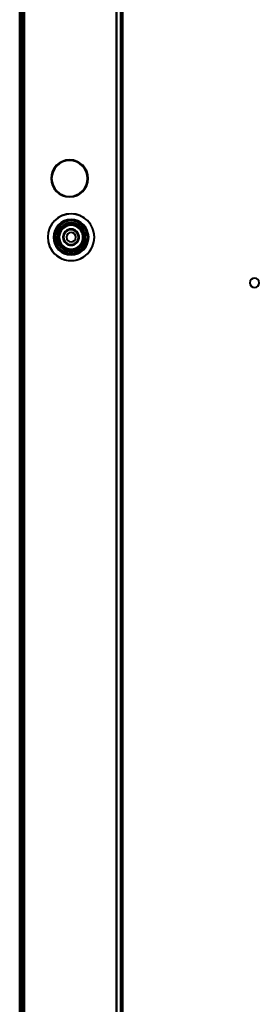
# Model space of a CAD drawing. Header units: millimetres. Extents: x -1442 to 3067, y -120 to 1171.
# Tile 7 of 66: x -418 to -336, y 335 to 670. Entities that reach past the tile are written whole.
import ezdxf

# ---------------------------------------------------------------- set-up
doc = ezdxf.new("R2010")
doc.units = ezdxf.units.MM
doc.layers.add('G-IMPT', color=8, linetype='Continuous', lineweight=40)

# ---------------------------------------------------------------- blocks, each defined once
blk = doc.blocks.new('NEXA 1500 CALQUES_dwg-769064-Gauche')
at = {"layer": 'G-IMPT'}
for p, q in [((-417.5, 1062.77), (-417.5, 128.97)), ((-417.5, 1062.77), (-417.5, 128.97)), ((-417, 1062.27), (-417, 129.47)), ((-382.5, 129.47), (-382.5, 1062.27)), ((-382.5, 666.97), (-383, 666.97)), ((-383, 663.77), (-383, 666.97)), ((-383, 663.77), (-383, 666.97)), ((-383, 666.97), (-383, 663.77)), ((-383, 666.97), (-383, 663.77)), ((-382.5, 665.37), (-382.5, 666.97)), ((-382.5, 663.77), (-382.5, 666.97)), ((-382.5, 666.97), (-382.5, 665.37)), ((-383, 663.77), (-382.5, 663.77)), ((-382.5, 663.77), (-382.5, 665.37)), ((-382.5, 665.37), (-382.5, 663.77)), ((-382.5, 580.97), (-383, 580.97)), ((-382.5, 580.97), (-383, 580.97)), ((-383, 577.77), (-383, 580.97)), ((-383, 577.77), (-383, 580.97)), ((-383, 577.77), (-383, 580.97)), ((-383, 577.77), (-383, 580.97)), ((-383, 580.97), (-383, 577.77)), ((-383, 580.97), (-383, 577.77)), ((-383, 580.97), (-383, 577.77)), ((-383, 580.97), (-383, 577.77)), ((-382.5, 579.37), (-382.5, 580.97)), ((-382.5, 577.77), (-382.5, 580.97)), ((-382.5, 579.37), (-382.5, 580.97)), ((-382.5, 577.77), (-382.5, 580.97)), ((-382.5, 580.97), (-382.5, 579.37)), ((-382.5, 580.97), (-382.5, 579.37)), ((-383, 577.77), (-382.5, 577.77)), ((-383, 577.77), (-382.5, 577.77)), ((-382.5, 577.77), (-382.5, 579.37)), ((-382.5, 577.77), (-382.5, 579.37)), ((-382.5, 579.37), (-382.5, 577.77)), ((-382.5, 579.37), (-382.5, 577.77)), ((-382.5, 496.97), (-383, 496.97)), ((-383, 493.77), (-383, 496.97)), ((-383, 493.77), (-383, 496.97)), ((-383, 496.97), (-383, 493.77)), ((-383, 496.97), (-383, 493.77)), ((-382.5, 495.37), (-382.5, 496.97)), ((-382.5, 493.77), (-382.5, 496.97)), ((-382.5, 496.97), (-382.5, 495.37)), ((-383, 493.77), (-382.5, 493.77)), ((-382.5, 493.77), (-382.5, 495.37)), ((-382.5, 495.37), (-382.5, 493.77))]:
    blk.add_line(p, q, dxfattribs=at)
at = {"layer": 'G-IMPT', "flags": 128}
for points in [[(-417.5, 128.97), (-417.5, 362.42), (-417.5, 595.87), (-417.5, 829.32), (-417.5, 1062.77)], [(-417.5, 128.97), (-417.5, 362.42), (-417.5, 595.87), (-417.5, 829.32), (-417.5, 1062.77)], [(-417.5, 1062.77), (-417.5, 829.32), (-417.5, 595.87), (-417.5, 362.42), (-417.5, 128.97)], [(-417.5, 1062.77), (-417.5, 829.32), (-417.5, 595.87), (-417.5, 362.42), (-417.5, 128.97)], [(-417.5, 128.97), (-417.5, 362.42), (-417.5, 595.87), (-417.5, 829.32), (-417.5, 1062.77)], [(-417.5, 1062.77), (-417.5, 829.32), (-417.5, 595.87), (-417.5, 362.42), (-417.5, 128.97)], [(-417.5, 1062.77), (-417.5, 829.32), (-417.5, 595.87), (-417.5, 362.42), (-417.5, 128.97)], [(-417.5, 128.97), (-417.5, 362.42), (-417.5, 595.87), (-417.5, 829.32), (-417.5, 1062.77)], [(-417.5, 1062.77), (-417.5, 829.32), (-417.5, 595.87), (-417.5, 362.42), (-417.5, 128.97)], [(-417.5, 128.97), (-417.5, 362.42), (-417.5, 595.87), (-417.5, 829.32), (-417.5, 1062.77)], [(-417.5, 128.97), (-417.5, 362.42), (-417.5, 595.87), (-417.5, 829.32), (-417.5, 1062.77)], [(-417.5, 1062.77), (-417.5, 829.32), (-417.5, 595.87), (-417.5, 362.42), (-417.5, 128.97)], [(-417, 1062.77), (-417, 829.32), (-417, 595.87), (-417, 362.42), (-417, 128.97)], [(-417, 128.97), (-417, 362.42), (-417, 595.87), (-417, 829.32), (-417, 1062.77)], [(-417, 1062.77), (-417, 829.32), (-417, 595.87), (-417, 362.42), (-417, 128.97)], [(-417, 128.97), (-417, 362.42), (-417, 595.87), (-417, 829.32), (-417, 1062.77)], [(-417, 129.37), (-417, 362.62), (-417, 595.87), (-417, 829.12), (-417, 1062.37)], [(-417, 1062.37), (-417, 829.12), (-417, 595.87), (-417, 362.62), (-417, 129.37)], [(-417, 1062.37), (-417, 829.12), (-417, 595.87), (-417, 362.62), (-417, 129.37)], [(-417, 129.37), (-417, 362.62), (-417, 595.87), (-417, 829.12), (-417, 1062.37)], [(-417, 129.47), (-417, 362.67), (-417, 595.87), (-417, 829.07), (-417, 1062.27)], [(-417, 1062.27), (-417, 829.07), (-417, 595.87), (-417, 362.67), (-417, 129.47)], [(-417, 1062.27), (-417, 829.07), (-417, 595.87), (-417, 362.67), (-417, 129.47)], [(-417, 129.47), (-417, 362.67), (-417, 595.87), (-417, 829.07), (-417, 1062.27)], [(-417, 1062.27), (-417, 829.07), (-417, 595.87), (-417, 362.67), (-417, 129.47)], [(-417, 129.47), (-417, 362.67), (-417, 595.87), (-417, 829.07), (-417, 1062.27)], [(-417, 129.47), (-417, 362.67), (-417, 595.87), (-417, 829.07), (-417, 1062.27)], [(-417, 129.47), (-417, 362.67), (-417, 595.87), (-417, 829.07), (-417, 1062.27)], [(-417, 1062.27), (-417, 829.07), (-417, 595.87), (-417, 362.67), (-417, 129.47)], [(-417, 1062.27), (-417, 829.07), (-417, 595.87), (-417, 362.67), (-417, 129.47)], [(-417, 129.47), (-417, 362.67), (-417, 595.87), (-417, 829.07), (-417, 1062.27)], [(-417, 1062.27), (-417, 829.07), (-417, 595.87), (-417, 362.67), (-417, 129.47)], [(-416.9, 128.97), (-416.9, 362.42), (-416.9, 595.87), (-416.9, 829.32), (-416.9, 1062.77)], [(-416.9, 1062.77), (-416.9, 829.32), (-416.9, 595.87), (-416.9, 362.42), (-416.9, 128.97)], [(-416.9, 128.97), (-416.9, 362.42), (-416.9, 595.87), (-416.9, 829.32), (-416.9, 1062.77)], [(-416.9, 1062.77), (-416.9, 829.32), (-416.9, 595.87), (-416.9, 362.42), (-416.9, 128.97)], [(-416.9, 1062.77), (-416.9, 829.32), (-416.9, 595.87), (-416.9, 362.42), (-416.9, 128.97)], [(-416.9, 128.97), (-416.9, 362.42), (-416.9, 595.87), (-416.9, 829.32), (-416.9, 1062.77)], [(-416.9, 128.97), (-416.9, 362.42), (-416.9, 595.87), (-416.9, 829.32), (-416.9, 1062.77)], [(-416.9, 1062.77), (-416.9, 829.32), (-416.9, 595.87), (-416.9, 362.42), (-416.9, 128.97)], [(-416.9, 128.97), (-416.9, 362.42), (-416.9, 595.87), (-416.9, 829.32), (-416.9, 1062.77)], [(-416.9, 1062.77), (-416.9, 829.32), (-416.9, 595.87), (-416.9, 362.42), (-416.9, 128.97)], [(-416.9, 128.97), (-416.9, 362.42), (-416.9, 595.87), (-416.9, 829.32), (-416.9, 1062.77)], [(-416.9, 1062.77), (-416.9, 829.32), (-416.9, 595.87), (-416.9, 362.42), (-416.9, 128.97)], [(-416.5, 129.47), (-416.5, 362.67), (-416.5, 595.87), (-416.5, 829.07), (-416.5, 1062.27)], [(-416.5, 129.47), (-416.5, 362.67), (-416.5, 595.87), (-416.5, 829.07), (-416.5, 1062.27)], [(-416.5, 1062.27), (-416.5, 829.07), (-416.5, 595.87), (-416.5, 362.67), (-416.5, 129.47)], [(-416.5, 1062.27), (-416.5, 829.07), (-416.5, 595.87), (-416.5, 362.67), (-416.5, 129.47)], [(-416.5, 129.47), (-416.5, 362.67), (-416.5, 595.87), (-416.5, 829.07), (-416.5, 1062.27)], [(-416.5, 1062.27), (-416.5, 829.07), (-416.5, 595.87), (-416.5, 362.67), (-416.5, 129.47)], [(-416.4, 1062.27), (-416.4, 829.07), (-416.4, 595.87), (-416.4, 362.67), (-416.4, 129.47)], [(-416.4, 129.47), (-416.4, 362.67), (-416.4, 595.87), (-416.4, 829.07), (-416.4, 1062.27)], [(-416.4, 129.47), (-416.4, 362.67), (-416.4, 595.87), (-416.4, 829.07), (-416.4, 1062.27)], [(-416.4, 1062.27), (-416.4, 829.07), (-416.4, 595.87), (-416.4, 362.67), (-416.4, 129.47)], [(-416.4, 129.47), (-416.4, 362.67), (-416.4, 595.87), (-416.4, 829.07), (-416.4, 1062.27)], [(-416.4, 1062.27), (-416.4, 829.07), (-416.4, 595.87), (-416.4, 362.67), (-416.4, 129.47)], [(-416, 1062.27), (-416, 829.07), (-416, 595.87), (-416, 362.67), (-416, 129.47)], [(-416, 1062.27), (-416, 829.07), (-416, 595.87), (-416, 362.67), (-416, 129.47)], [(-416, 129.47), (-416, 362.67), (-416, 595.87), (-416, 829.07), (-416, 1062.27)], [(-416, 129.47), (-416, 362.67), (-416, 595.87), (-416, 829.07), (-416, 1062.27)], [(-416, 129.47), (-416, 362.67), (-416, 595.87), (-416, 829.07), (-416, 1062.27)], [(-416, 1062.27), (-416, 829.07), (-416, 595.87), (-416, 362.67), (-416, 129.47)], [(-416, 129.47), (-416, 362.67), (-416, 595.87), (-416, 829.07), (-416, 1062.27)], [(-416, 1062.27), (-416, 829.07), (-416, 595.87), (-416, 362.67), (-416, 129.47)], [(-384.5, 1062.27), (-384.5, 829.07), (-384.5, 595.87), (-384.5, 362.67), (-384.5, 129.47)], [(-384.5, 129.47), (-384.5, 362.67), (-384.5, 595.87), (-384.5, 829.07), (-384.5, 1062.27)], [(-384.5, 129.47), (-384.5, 362.67), (-384.5, 595.87), (-384.5, 829.07), (-384.5, 1062.27)], [(-384.5, 1062.27), (-384.5, 829.07), (-384.5, 595.87), (-384.5, 362.67), (-384.5, 129.47)], [(-384.5, 1062.27), (-384.5, 829.07), (-384.5, 595.87), (-384.5, 362.67), (-384.5, 129.47)], [(-384.5, 1062.27), (-384.5, 829.07), (-384.5, 595.87), (-384.5, 362.67), (-384.5, 129.47)], [(-384.5, 129.47), (-384.5, 362.67), (-384.5, 595.87), (-384.5, 829.07), (-384.5, 1062.27)], [(-384.5, 129.47), (-384.5, 362.67), (-384.5, 595.87), (-384.5, 829.07), (-384.5, 1062.27)], [(-383.1, 129.47), (-383.1, 362.67), (-383.1, 595.87), (-383.1, 829.07), (-383.1, 1062.27)], [(-383.1, 1062.27), (-383.1, 829.07), (-383.1, 595.87), (-383.1, 362.67), (-383.1, 129.47)], [(-383.1, 1062.27), (-383.1, 829.07), (-383.1, 595.87), (-383.1, 362.67), (-383.1, 129.47)], [(-383.1, 129.47), (-383.1, 362.67), (-383.1, 595.87), (-383.1, 829.07), (-383.1, 1062.27)], [(-382.5, 1062.27), (-382.5, 837.05), (-382.5, 611.82), (-382.5, 386.6), (-382.5, 161.37)], [(-382.5, 161.37), (-382.5, 386.6), (-382.5, 611.82), (-382.5, 837.05), (-382.5, 1062.27)], [(-382.5, 161.37), (-382.5, 386.6), (-382.5, 611.82), (-382.5, 837.05), (-382.5, 1062.27)], [(-382.5, 1062.27), (-382.5, 837.05), (-382.5, 611.82), (-382.5, 386.6), (-382.5, 161.37)]]:
    blk.add_lwpolyline(points, dxfattribs=at)
at = {"layer": 'G-IMPT'}
for centre, radius, start, end in [((-400.5, 615.87), 6.31, 90, 270), ((-400.5, 615.87), 6.31, 0, 180), ((-400.5, 615.87), 6.15, 90, 180), ((-400.5, 615.87), 6.15, 90, 270), ((-400.5, 615.87), 6.11, 90, 270), ((-400.5, 615.87), 6.11, 90, 270), ((-400.5, 615.87), 6.31, 270, 90), ((-400.5, 615.87), 6.15, 0, 90), ((-400.5, 615.87), 6.15, 270, 90), ((-400.5, 615.87), 6.11, 270, 90), ((-400.5, 615.87), 6.11, 270, 90), ((-400.5, 615.87), 6.31, 180, 270), ((-400.5, 615.87), 6.15, 180, 360), ((-400.5, 615.87), 6.31, 270, 0), ((-400, 595.87), 7.95, 22.5227, 202.5227), ((-400, 595.87), 7.95, 360, 180), ((-400, 595.87), 7.95, 22.5227, 202.5227), ((-400, 595.87), 7.95, 22.5227, 202.5227), ((-400, 595.87), 7.95, 360, 180), ((-400, 595.87), 7.95, 0, 180), ((-400, 595.87), 7.95, 22.5227, 202.5227), ((-400, 595.87), 7.95, 0, 180), ((-400, 595.87), 6, 360, 180), ((-400, 595.87), 6, 0, 180), ((-400, 595.87), 6, 0, 180), ((-400, 595.87), 6, 0, 180), ((-400, 595.87), 6, 360, 180), ((-400, 595.87), 6, 0, 180), ((-400, 595.87), 6, 0, 180), ((-400, 595.87), 6, 0, 180), ((-400, 595.87), 6, 360, 180), ((-400, 595.87), 6, 0, 180), ((-400, 595.87), 6, 0, 180), ((-400, 595.87), 6, 0, 180), ((-400, 595.87), 6, 0, 180), ((-400, 595.87), 6, 360, 180), ((-400, 595.87), 5.95, 22.5227, 202.5227), ((-400, 595.87), 5.95, 360, 180), ((-400, 595.87), 5.95, 22.5227, 202.5227), ((-400, 595.87), 5.95, 22.5227, 202.5227), ((-400, 595.87), 5.95, 360, 180), ((-400, 595.87), 5.95, 0, 180), ((-400, 595.87), 5.55, 0, 180), ((-400, 595.87), 5.55, 22.5227, 202.5227), ((-400, 595.87), 5.55, 22.5227, 202.5227), ((-400, 595.87), 5.55, 0, 180), ((-400, 595.87), 4.85, 22.5227, 202.5227), ((-400, 595.87), 4.85, 360, 180), ((-400, 595.87), 4.85, 22.5227, 202.5227), ((-400, 595.87), 4.85, 22.5227, 202.5227), ((-400, 595.87), 4.85, 0, 180), ((-400, 595.87), 4.85, 0, 180), ((-400, 595.87), 4.85, 22.5227, 202.5227), ((-400, 595.87), 4.85, 0, 180), ((-400, 595.87), 4.45, 0, 180), ((-400, 595.87), 4.45, 22.5227, 202.5227), ((-400, 595.87), 4.45, 22.5227, 202.5227), ((-400, 595.87), 4.45, 22.5227, 180), ((-400, 595.87), 4.45, 360, 180), ((-400, 595.87), 4.45, 0, 180), ((-400, 595.87), 4.45, 22.5227, 202.5227), ((-400, 595.87), 4.45, 0, 180), ((-400, 595.87), 4.45, 360, 180), ((-400, 595.87), 4.45, 22.5227, 202.5227), ((-400, 595.87), 4.45, 0, 180), ((-400, 595.87), 4.45, 0, 180), ((-400, 595.87), 4.45, 22.5227, 202.5227), ((-400, 595.87), 4.45, 22.5227, 202.5227), ((-400, 595.87), 4.45, 0, 180), ((-400, 595.87), 4.45, 0, 180), ((-400, 595.87), 4.05, 0, 180), ((-400, 595.87), 4.05, 22.5227, 202.5227), ((-400, 595.87), 4.05, 0, 180), ((-400, 595.87), 4.05, 22.5227, 202.5227), ((-400, 595.87), 7.95, 202.5227, 22.5227), ((-400, 595.87), 7.95, 202.5227, 22.5227), ((-400, 595.87), 7.95, 202.5227, 22.5227), ((-400, 595.87), 7.95, 202.5227, 22.5227), ((-400, 595.87), 5.95, 202.5227, 22.5227), ((-400, 595.87), 5.95, 202.5227, 22.5227), ((-400, 595.87), 5.95, 202.5227, 22.5227), ((-400, 595.87), 5.55, 202.5227, 22.5227), ((-400, 595.87), 5.55, 202.5227, 22.5227), ((-400, 595.87), 4.85, 202.5227, 22.5227), ((-400, 595.87), 4.85, 202.5227, 22.5227), ((-400, 595.87), 4.85, 202.5227, 22.5227), ((-400, 595.87), 4.85, 202.5227, 22.5227), ((-400, 595.87), 4.45, 202.5227, 22.5227), ((-400, 595.87), 4.45, 202.5227, 22.5227), ((-400, 595.87), 4.45, 202.5227, 22.5227), ((-400, 595.87), 4.45, 202.5227, 22.5227), ((-400, 595.87), 4.45, 202.5227, 22.5227), ((-400, 595.87), 4.45, 202.5227, 22.5227), ((-400, 595.87), 4.05, 202.5227, 22.5227), ((-400, 595.87), 4.05, 202.5227, 22.5227), ((-400, 595.87), 2.75, 0, 180), ((-400, 595.87), 2.75, 22.5227, 202.5227), ((-400, 595.87), 2.75, 0, 180), ((-400, 595.87), 2.75, 22.5227, 202.5227), ((-400, 595.87), 2.75, 22.5227, 202.5227), ((-400, 595.87), 2.75, 0, 180), ((-400, 595.87), 2.75, 22.5227, 202.5227), ((-400, 595.87), 2.75, 0, 180), ((-400, 595.87), 2.55, 0, 180), ((-400, 595.87), 2.55, 0, 180), ((-400, 595.87), 2.55, 22.5227, 202.5227), ((-400, 595.87), 2.55, 0, 180), ((-400, 595.87), 2.55, 0, 180), ((-400, 595.87), 2.55, 22.5227, 202.5227), ((-400, 595.87), 2.55, 22.5227, 202.5227), ((-400, 595.87), 2.55, 0, 180), ((-400, 595.87), 2.55, 22.5227, 202.5227), ((-400, 595.87), 2.55, 22.5227, 202.5227), ((-400, 595.87), 2.55, 360, 180), ((-400, 595.87), 2.55, 0, 180), ((-400, 595.87), 2.55, 22.5227, 202.5227), ((-400, 595.87), 2.55, 0, 180), ((-400, 595.87), 2.55, 112.5227, 202.5227), ((-400, 595.87), 2.55, 112.5227, 180), ((-400, 595.87), 2.75, 202.5227, 22.5227), ((-400, 595.87), 2.75, 202.5227, 22.5227), ((-400, 595.87), 2.75, 202.5227, 22.5227), ((-400, 595.87), 2.75, 202.5227, 22.5227), ((-400, 595.87), 2.55, 202.5227, 22.5227), ((-400, 595.87), 2.55, 202.5227, 22.5227), ((-400, 595.87), 2.55, 202.5227, 22.5227), ((-400, 595.87), 2.55, 202.5227, 22.5227), ((-400, 595.87), 2.55, 202.5227, 22.5227), ((-400, 595.87), 1.6, 0, 180), ((-400, 595.87), 1.6, 0, 180), ((-400, 595.87), 1.6, 0, 180), ((-400, 595.87), 1.6, 90, 180), ((-400, 595.87), 1.6, 360, 180), ((-400, 595.87), 1.6, 0, 180), ((-400, 595.87), 1.6, 90, 270), ((-400, 595.87), 1.6, 360, 180), ((-400, 595.87), 2.55, 22.5227, 112.5227), ((-400, 595.87), 2.55, 0, 112.5227), ((-400, 595.87), 1.6, 0, 90), ((-400, 595.87), 1.6, 270, 90), ((-400, 595.87), 2.55, 270, 22.5227), ((-400, 595.87), 2.55, 0, 22.5227), ((-400, 595.87), 4.45, 360, 22.5227), ((-400, 595.87), 7.95, 180, 0), ((-400, 595.87), 7.95, 180, 0), ((-400, 595.87), 7.95, 180, 0), ((-400, 595.87), 7.95, 180, 360), ((-400, 595.87), 6, 180, 0), ((-400, 595.87), 6, 180, 0), ((-400, 595.87), 6, 180, 360), ((-400, 595.87), 6, 180, 0), ((-400, 595.87), 6, 180, 0), ((-400, 595.87), 6, 180, 360), ((-400, 595.87), 6, 180, 0), ((-400, 595.87), 6, 180, 0), ((-400, 595.87), 6, 180, 270), ((-400, 595.87), 6, 180, 360), ((-400, 595.87), 6, 180, 360), ((-400, 595.87), 6, 180, 360), ((-400, 595.87), 6, 180, 0), ((-400, 595.87), 6, 180, 0), ((-400, 595.87), 5.95, 180, 0), ((-400, 595.87), 5.95, 180, 0), ((-400, 595.87), 5.95, 180, 360), ((-400, 595.87), 5.55, 180, 360), ((-400, 595.87), 5.55, 180, 0), ((-400, 595.87), 4.85, 180, 0), ((-400, 595.87), 4.85, 180, 0), ((-400, 595.87), 4.85, 180, 360), ((-400, 595.87), 4.85, 180, 0), ((-400, 595.87), 4.45, 180, 0), ((-400, 595.87), 4.45, 180, 202.5227), ((-400, 595.87), 4.45, 180, 0), ((-400, 595.87), 4.45, 180, 202.5227), ((-400, 595.87), 4.45, 180, 360), ((-400, 595.87), 4.45, 180, 0), ((-400, 595.87), 4.45, 180, 0), ((-400, 595.87), 4.45, 180, 0), ((-400, 595.87), 4.45, 180, 360), ((-400, 595.87), 4.45, 180, 0), ((-400, 595.87), 4.45, 202.5227, 0), ((-400, 595.87), 4.45, 202.5227, 360), ((-400, 595.87), 4.05, 180, 0), ((-400, 595.87), 4.05, 180, 0), ((-400, 595.87), 2.75, 180, 0), ((-400, 595.87), 2.75, 180, 360), ((-400, 595.87), 2.75, 180, 0), ((-400, 595.87), 2.75, 180, 0), ((-400, 595.87), 2.55, 180, 0), ((-400, 595.87), 2.55, 180, 0), ((-400, 595.87), 2.55, 180, 270), ((-400, 595.87), 2.55, 180, 0), ((-400, 595.87), 2.55, 180, 0), ((-400, 595.87), 2.55, 180, 0), ((-400, 595.87), 2.55, 180, 360), ((-400, 595.87), 2.55, 180, 0), ((-400, 595.87), 2.55, 180, 0), ((-400, 595.87), 2.55, 202.5227, 0), ((-400, 595.87), 2.55, 202.5227, 270), ((-400, 595.87), 1.6, 180, 360), ((-400, 595.87), 1.6, 180, 360), ((-400, 595.87), 1.6, 180, 0), ((-400, 595.87), 1.6, 180, 0), ((-400, 595.87), 1.6, 180, 0), ((-400, 595.87), 1.6, 180, 360), ((-400, 595.87), 1.6, 180, 0), ((-400, 595.87), 2.55, 270, 0), ((-400, 595.87), 6, 270, 0), ((-337.5, 580.37), 1.6, 0, 180), ((-337.5, 580.37), 1.6, 0, 180), ((-337.5, 580.37), 1.6, 0, 180), ((-337.5, 580.37), 1.6, 0, 180), ((-337.5, 580.37), 1.6, 360, 180), ((-337.5, 580.37), 1.6, 0, 180), ((-337.5, 580.37), 1.6, 0, 180), ((-337.5, 580.37), 1.6, 360, 180), ((-337.5, 580.37), 1.6, 180, 360), ((-337.5, 580.37), 1.6, 180, 360), ((-337.5, 580.37), 1.6, 180, 360), ((-337.5, 580.37), 1.6, 180, 0), ((-337.5, 580.37), 1.6, 180, 0), ((-337.5, 580.37), 1.6, 180, 0), ((-337.5, 580.37), 1.6, 180, 360), ((-337.5, 580.37), 1.6, 180, 0)]:
    blk.add_arc(centre, radius, start, end, dxfattribs=at)

msp = doc.modelspace()

# ---------------------------------------------------------------- block references
at = {"layer": 'G-IMPT'}
msp.add_blockref('NEXA 1500 CALQUES_dwg-769064-Gauche', (0, 0), dxfattribs=at)

doc.saveas('drawing.dxf')
